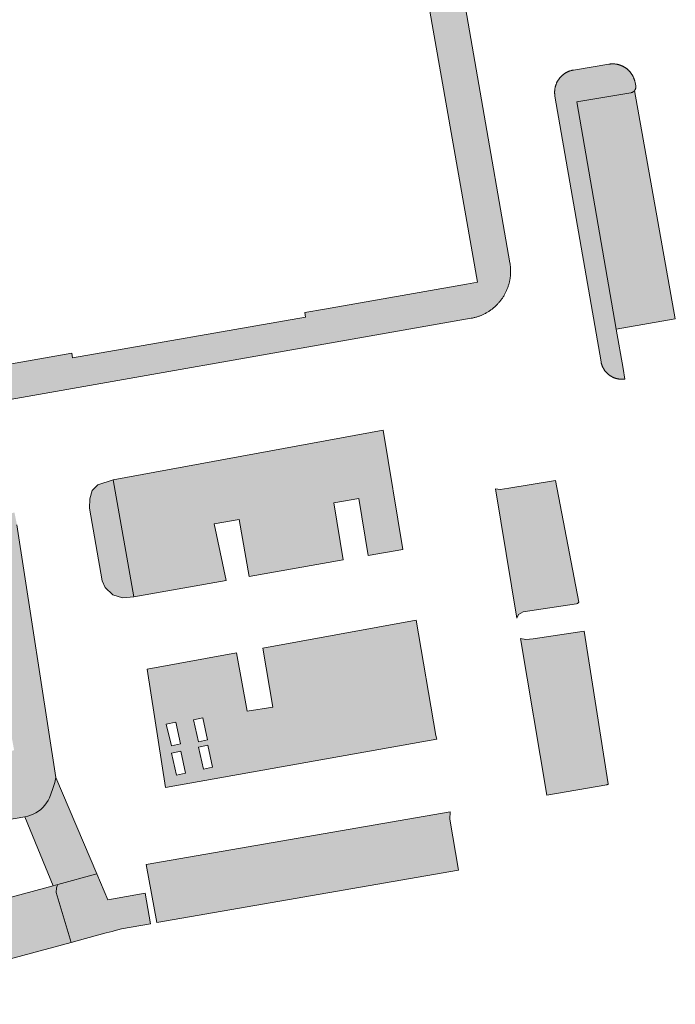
# Model space of a CAD drawing. Extents: x 97094 to 109644, y 463509 to 471969.
# Tile 121 of 256: x 103431 to 103486, y 468366 to 468448. Entities that reach past the tile are written whole.
import ezdxf

# ---------------------------------------------------------------- set-up
doc = ezdxf.new("R2010")
doc.units = 0
doc.layers.add('109 Onkruidbestrijding elementen', color=6, linetype='Continuous', lineweight=20, true_color=0xff00ff)

msp = doc.modelspace()

# ---------------------------------------------------------------- hatches: boundary and pattern name
at = {"layer": '109 Onkruidbestrijding elementen', "true_color": 0xff00ff}
for points in [[(103427.86, 468418.704), (103427.078, 468418.565), (103427.516, 468416.219), (103428.406, 468415.552), (103429.385, 468415.706), (103429.343, 468416.021), (103440.227, 468417.936), (103452.201, 468420.048), (103468.702, 468422.95), (103468.767, 468422.962), (103468.833, 468422.975), (103468.898, 468422.99), (103468.962, 468423.005), (103469.027, 468423.021), (103469.091, 468423.039), (103469.155, 468423.057), (103469.218, 468423.077), (103469.282, 468423.098), (103469.345, 468423.119), (103469.407, 468423.142), (103469.469, 468423.166), (103469.531, 468423.191), (103469.592, 468423.217), (103469.653, 468423.244), (103469.713, 468423.272), (103469.773, 468423.301), (103469.833, 468423.33), (103469.892, 468423.361), (103469.95, 468423.393), (103470.008, 468423.426), (103470.065, 468423.46), (103470.122, 468423.495), (103470.178, 468423.53), (103470.234, 468423.567), (103470.288, 468423.605), (103470.343, 468423.643), (103470.396, 468423.682), (103470.449, 468423.723), (103470.502, 468423.764), (103470.553, 468423.806), (103470.604, 468423.849), (103470.654, 468423.892), (103470.704, 468423.937), (103470.752, 468423.982), (103470.8, 468424.028), (103470.847, 468424.075), (103470.894, 468424.123), (103470.939, 468424.172), (103470.984, 468424.221), (103471.028, 468424.271), (103471.071, 468424.321), (103471.113, 468424.373), (103471.155, 468424.425), (103471.195, 468424.478), (103471.235, 468424.531), (103471.273, 468424.585), (103471.311, 468424.64), (103471.348, 468424.695), (103471.384, 468424.751), (103471.419, 468424.808), (103471.453, 468424.865), (103471.486, 468424.923), (103471.518, 468424.981), (103471.549, 468425.04), (103471.579, 468425.099), (103471.609, 468425.159), (103471.637, 468425.219), (103471.664, 468425.28), (103471.69, 468425.341), (103471.715, 468425.403), (103471.739, 468425.465), (103471.762, 468425.527), (103471.784, 468425.59), (103471.805, 468425.653), (103471.825, 468425.717), (103471.844, 468425.78), (103471.862, 468425.845), (103471.878, 468425.909), (103471.894, 468425.974), (103471.908, 468426.039), (103471.922, 468426.104), (103471.934, 468426.169), (103471.946, 468426.235), (103471.956, 468426.3), (103471.965, 468426.366), (103471.973, 468426.432), (103471.98, 468426.499), (103471.985, 468426.565), (103471.99, 468426.631), (103471.994, 468426.698), (103471.996, 468426.764), (103471.997, 468426.831), (103471.998, 468426.897), (103471.997, 468426.964), (103471.995, 468427.03), (103471.992, 468427.097), (103471.987, 468427.163), (103471.982, 468427.229), (103471.976, 468427.295), (103471.968, 468427.362), (103471.96, 468427.428), (103471.95, 468427.493), (103471.939, 468427.559), (103462.058, 468484.446), (103462.038, 468484.557), (103462.015, 468484.668), (103461.991, 468484.779), (103461.965, 468484.889), (103461.937, 468484.999), (103461.907, 468485.108), (103461.875, 468485.217), (103461.841, 468485.325), (103461.806, 468485.432), (103461.768, 468485.539), (103461.729, 468485.645), (103461.687, 468485.751), (103461.644, 468485.855), (103461.6, 468485.959), (103461.553, 468486.062), (103461.504, 468486.165), (103461.454, 468486.266), (103461.402, 468486.367), (103461.348, 468486.466), (103461.293, 468486.565), (103461.236, 468486.663), (103461.177, 468486.759), (103461.116, 468486.855), (103461.054, 468486.95), (103460.99, 468487.043), (103459.269, 468482.711), (103461.878, 468467.837), (103462.102, 468466.558), (103469.225, 468425.951), (103468.313, 468425.791), (103456.494, 468423.718), (103454.854, 468423.43), (103454.921, 468423.049), (103435.517, 468419.645), (103435.449, 468420.035), (103427.86, 468418.704)], [(103482.362, 468442.6), (103482.356, 468442.631), (103482.349, 468442.662), (103482.342, 468442.693), (103482.334, 468442.723), (103482.326, 468442.754), (103482.317, 468442.784), (103482.308, 468442.814), (103482.298, 468442.844), (103482.288, 468442.874), (103482.277, 468442.904), (103482.266, 468442.934), (103482.254, 468442.963), (103482.242, 468442.992), (103482.229, 468443.021), (103482.216, 468443.05), (103482.202, 468443.078), (103482.188, 468443.106), (103482.173, 468443.134), (103482.158, 468443.162), (103482.143, 468443.19), (103482.127, 468443.217), (103482.11, 468443.244), (103482.093, 468443.271), (103482.076, 468443.297), (103482.058, 468443.323), (103482.04, 468443.349), (103482.021, 468443.375), (103482.002, 468443.4), (103481.983, 468443.425), (103481.963, 468443.449), (103481.943, 468443.474), (103481.922, 468443.497), (103481.901, 468443.521), (103481.88, 468443.544), (103481.858, 468443.567), (103481.835, 468443.59), (103481.813, 468443.612), (103481.79, 468443.633), (103481.767, 468443.655), (103481.743, 468443.676), (103481.719, 468443.696), (103481.695, 468443.716), (103481.67, 468443.736), (103481.645, 468443.755), (103481.62, 468443.774), (103481.594, 468443.793), (103481.568, 468443.811), (103481.542, 468443.829), (103481.515, 468443.846), (103481.489, 468443.863), (103481.461, 468443.879), (103481.434, 468443.895), (103481.407, 468443.91), (103481.379, 468443.925), (103481.351, 468443.939), (103481.322, 468443.953), (103481.294, 468443.967), (103481.265, 468443.98), (103481.236, 468443.993), (103481.207, 468444.005), (103481.177, 468444.016), (103481.148, 468444.027), (103481.118, 468444.038), (103481.088, 468444.048), (103481.058, 468444.058), (103481.028, 468444.067), (103480.997, 468444.076), (103480.967, 468444.084), (103480.936, 468444.091), (103480.905, 468444.098), (103480.874, 468444.105), (103480.843, 468444.111), (103480.812, 468444.117), (103480.781, 468444.122), (103480.75, 468444.126), (103480.718, 468444.13), (103480.687, 468444.134), (103480.655, 468444.137), (103480.624, 468444.139), (103480.592, 468444.141), (103480.561, 468444.142), (103480.529, 468444.143), (103480.498, 468444.143), (103480.466, 468444.143), (103480.434, 468444.143), (103480.403, 468444.141), (103480.371, 468444.14), (103480.34, 468444.137), (103480.308, 468444.134), (103480.277, 468444.131), (103480.246, 468444.127), (103480.214, 468444.123), (103480.183, 468444.118), (103477.239, 468443.632), (103477.208, 468443.627), (103477.177, 468443.621), (103477.147, 468443.614), (103477.116, 468443.607), (103477.086, 468443.6), (103477.055, 468443.592), (103477.025, 468443.584), (103476.995, 468443.575), (103476.965, 468443.565), (103476.936, 468443.555), (103476.906, 468443.545), (103476.877, 468443.534), (103476.848, 468443.523), (103476.819, 468443.511), (103476.79, 468443.499), (103476.761, 468443.486), (103476.733, 468443.472), (103476.705, 468443.459), (103476.677, 468443.444), (103476.649, 468443.43), (103476.622, 468443.415), (103476.595, 468443.399), (103476.568, 468443.383), (103476.541, 468443.367), (103476.515, 468443.35), (103476.489, 468443.332), (103476.463, 468443.314), (103476.437, 468443.296), (103476.412, 468443.278), (103476.387, 468443.258), (103476.363, 468443.239), (103476.339, 468443.219), (103476.315, 468443.199), (103476.291, 468443.178), (103476.268, 468443.157), (103476.245, 468443.136), (103476.223, 468443.114), (103476.2, 468443.092), (103476.179, 468443.069), (103476.157, 468443.046), (103476.136, 468443.023), (103476.116, 468442.999), (103476.096, 468442.975), (103476.076, 468442.951), (103476.056, 468442.927), (103476.037, 468442.902), (103476.019, 468442.876), (103476.001, 468442.851), (103475.983, 468442.825), (103475.966, 468442.799), (103475.949, 468442.772), (103475.933, 468442.746), (103475.917, 468442.719), (103475.901, 468442.692), (103475.886, 468442.664), (103475.871, 468442.636), (103475.857, 468442.609), (103475.844, 468442.58), (103475.83, 468442.552), (103475.818, 468442.523), (103475.805, 468442.494), (103475.794, 468442.465), (103475.782, 468442.436), (103475.772, 468442.407), (103475.761, 468442.377), (103475.751, 468442.347), (103475.742, 468442.318), (103475.733, 468442.288), (103475.725, 468442.257), (103475.717, 468442.227), (103475.71, 468442.197), (103475.703, 468442.166), (103475.697, 468442.135), (103475.691, 468442.104), (103475.686, 468442.074), (103475.681, 468442.043), (103475.677, 468442.012), (103475.673, 468441.981), (103475.67, 468441.949), (103475.667, 468441.918), (103475.665, 468441.887), (103475.663, 468441.856), (103475.662, 468441.824), (103475.661, 468441.793), (103475.661, 468441.762), (103475.662, 468441.73), (103475.663, 468441.699), (103475.664, 468441.668), (103475.666, 468441.636), (103475.669, 468441.605), (103475.672, 468441.574), (103475.675, 468441.543), (103475.679, 468441.512), (103475.684, 468441.481), (103475.689, 468441.45), (103479.526, 468419.333), (103479.531, 468419.304), (103479.537, 468419.276), (103479.543, 468419.247), (103479.55, 468419.219), (103479.557, 468419.19), (103479.565, 468419.162), (103479.573, 468419.134), (103479.581, 468419.106), (103479.59, 468419.078), (103479.6, 468419.051), (103479.61, 468419.023), (103479.62, 468418.996), (103479.631, 468418.969), (103479.642, 468418.942), (103479.654, 468418.915), (103479.666, 468418.889), (103479.678, 468418.862), (103479.691, 468418.836), (103479.705, 468418.81), (103479.719, 468418.785), (103479.733, 468418.759), (103479.748, 468418.734), (103479.763, 468418.709), (103479.779, 468418.684), (103479.795, 468418.66), (103479.811, 468418.636), (103479.828, 468418.612), (103479.845, 468418.588), (103479.862, 468418.565), (103479.88, 468418.542), (103479.899, 468418.519), (103479.917, 468418.497), (103479.936, 468418.475), (103479.956, 468418.453), (103479.976, 468418.431), (103479.996, 468418.41), (103480.016, 468418.39), (103480.037, 468418.369), (103480.058, 468418.349), (103480.08, 468418.329), (103480.102, 468418.31), (103480.124, 468418.291), (103480.146, 468418.272), (103480.169, 468418.254), (103480.192, 468418.236), (103480.215, 468418.218), (103480.239, 468418.201), (103480.263, 468418.185), (103480.287, 468418.168), (103480.312, 468418.152), (103480.336, 468418.137), (103480.361, 468418.122), (103480.387, 468418.107), (103480.412, 468418.093), (103480.438, 468418.079), (103480.464, 468418.066), (103480.49, 468418.053), (103480.516, 468418.04), (103480.543, 468418.028), (103480.57, 468418.016), (103480.596, 468418.005), (103480.624, 468417.994), (103480.651, 468417.984), (103480.678, 468417.974), (103480.706, 468417.965), (103480.734, 468417.956), (103480.762, 468417.947), (103480.79, 468417.939), (103480.818, 468417.932), (103480.846, 468417.925), (103480.875, 468417.918), (103480.903, 468417.912), (103480.932, 468417.906), (103480.961, 468417.901), (103480.989, 468417.896), (103481.018, 468417.892), (103481.047, 468417.888), (103481.076, 468417.885), (103481.105, 468417.882), (103481.134, 468417.88), (103481.164, 468417.878), (103481.193, 468417.877), (103481.222, 468417.876), (103481.251, 468417.876), (103481.28, 468417.876), (103481.31, 468417.876), (103481.339, 468417.877), (103481.368, 468417.879), (103481.397, 468417.881), (103481.426, 468417.884), (103481.455, 468417.887), (103481.484, 468417.89), (103481.513, 468417.894), (103481.358, 468418.775), (103480.785, 468422.038), (103477.507, 468440.97), (103482.012, 468441.738), (103482.02, 468441.74), (103482.029, 468441.741), (103482.037, 468441.743), (103482.045, 468441.745), (103482.054, 468441.747), (103482.062, 468441.749), (103482.07, 468441.752), (103482.078, 468441.754), (103482.086, 468441.757), (103482.094, 468441.759), (103482.102, 468441.762), (103482.11, 468441.765), (103482.118, 468441.769), (103482.126, 468441.772), (103482.134, 468441.775), (103482.142, 468441.779), (103482.149, 468441.783), (103482.157, 468441.787), (103482.164, 468441.79), (103482.172, 468441.795), (103482.179, 468441.799), (103482.187, 468441.803), (103482.194, 468441.808), (103482.201, 468441.812), (103482.208, 468441.817), (103482.215, 468441.822), (103482.222, 468441.827), (103482.229, 468441.832), (103482.236, 468441.837), (103482.242, 468441.842), (103482.249, 468441.848), (103482.255, 468441.853), (103482.262, 468441.859), (103482.268, 468441.865), (103482.274, 468441.871), (103482.28, 468441.876), (103482.286, 468441.883), (103482.292, 468441.889), (103482.298, 468441.895), (103482.304, 468441.901), (103482.309, 468441.908), (103482.315, 468441.914), (103482.32, 468441.921), (103482.325, 468441.928), (103482.33, 468441.934), (103482.335, 468441.941), (103482.34, 468441.948), (103482.344, 468441.955), (103482.349, 468441.962), (103482.353, 468441.969), (103482.357, 468441.976), (103482.362, 468441.983), (103482.366, 468441.99), (103482.37, 468441.998), (103482.373, 468442.005), (103482.377, 468442.013), (103482.38, 468442.02), (103482.384, 468442.028), (103482.387, 468442.035), (103482.39, 468442.043), (103482.393, 468442.051), (103482.396, 468442.059), (103482.399, 468442.067), (103482.402, 468442.074), (103482.404, 468442.082), (103482.406, 468442.09), (103482.409, 468442.098), (103482.411, 468442.106), (103482.413, 468442.115), (103482.414, 468442.123), (103482.416, 468442.131), (103482.418, 468442.139), (103482.419, 468442.147), (103482.42, 468442.155), (103482.421, 468442.164), (103482.422, 468442.172), (103482.423, 468442.18), (103482.424, 468442.189), (103482.424, 468442.197), (103482.425, 468442.205), (103482.425, 468442.213), (103482.425, 468442.222), (103482.425, 468442.23), (103482.425, 468442.238), (103482.425, 468442.247), (103482.424, 468442.255), (103482.424, 468442.263), (103482.423, 468442.272), (103482.422, 468442.28), (103482.421, 468442.288), (103482.42, 468442.296), (103482.419, 468442.305), (103482.418, 468442.313), (103482.416, 468442.321), (103482.362, 468442.6)], [(103480.785, 468422.038), (103485.712, 468422.898), (103482.32, 468441.921), (103482.315, 468441.914), (103482.309, 468441.908), (103482.304, 468441.901), (103482.298, 468441.895), (103482.292, 468441.889), (103482.286, 468441.883), (103482.28, 468441.876), (103482.274, 468441.871), (103482.268, 468441.865), (103482.262, 468441.859), (103482.255, 468441.853), (103482.249, 468441.848), (103482.242, 468441.842), (103482.236, 468441.837), (103482.229, 468441.832), (103482.222, 468441.827), (103482.215, 468441.822), (103482.208, 468441.817), (103482.201, 468441.812), (103482.194, 468441.808), (103482.187, 468441.803), (103482.179, 468441.799), (103482.172, 468441.795), (103482.164, 468441.79), (103482.157, 468441.787), (103482.149, 468441.783), (103482.142, 468441.779), (103482.134, 468441.775), (103482.126, 468441.772), (103482.118, 468441.769), (103482.11, 468441.765), (103482.102, 468441.762), (103482.094, 468441.759), (103482.086, 468441.757), (103482.078, 468441.754), (103482.07, 468441.752), (103482.062, 468441.749), (103482.054, 468441.747), (103482.045, 468441.745), (103482.037, 468441.743), (103482.029, 468441.741), (103482.02, 468441.74), (103482.012, 468441.738), (103477.507, 468440.97), (103480.785, 468422.038)], [(103458.059, 468402.832), (103457.272, 468407.588), (103459.342, 468407.951), (103460.137, 468403.199), (103463.016, 468403.707), (103461.394, 468413.622), (103438.899, 468409.51), (103440.628, 468399.757), (103448.301, 468401.111), (103447.307, 468405.836), (103449.377, 468406.193), (103450.232, 468401.451), (103458.059, 468402.832)], [(103440.628, 468399.757), (103438.899, 468409.51), (103437.61, 468409.092), (103437.156, 468408.62), (103436.939, 468407.907), (103436.936, 468407.141), (103437.981, 468401.089), (103438.233, 468400.516), (103438.876, 468399.928), (103439.666, 468399.677), (103440.628, 468399.757)], [(103472.515, 468397.98), (103472.65, 468398.276), (103473.041, 468398.499), (103477.496, 468399.173), (103477.577, 468399.2), (103477.634, 468399.242), (103477.689, 468399.297), (103475.734, 468409.447), (103471.839, 468408.804), (103471.137, 468408.695), (103470.734, 468408.748), (103472.515, 468397.98)], [(103429.489, 468393.278), (103429.652, 468392.39), (103430.599, 468387.215), (103430.637, 468387.009), (103430.644, 468386.971), (103429.919, 468386.841), (103428.932, 468386.664), (103429.921, 468381.154), (103431.53, 468381.433), (103431.546, 468381.437), (103431.784, 468381.49), (103432.016, 468381.564), (103432.241, 468381.658), (103432.457, 468381.771), (103432.663, 468381.902), (103432.856, 468382.051), (103433.035, 468382.216), (103433.2, 468382.396), (103433.348, 468382.59), (103433.48, 468382.798), (103433.592, 468383.016), (103433.85, 468383.69), (103434.042, 468384.291), (103434.126, 468384.711), (103430.881, 468405.752), (103430.671, 468406.773), (103427.162, 468405.994), (103429.489, 468393.278)], [(103478.122, 468396.897), (103473.86, 468396.241), (103473.251, 468396.192), (103472.812, 468396.291), (103475.015, 468383.244), (103480.02, 468384.104), (103480.046, 468384.109), (103480.071, 468384.117), (103480.092, 468384.13), (103480.11, 468384.146), (103480.133, 468384.172), (103478.122, 468396.897)], [(103434.293, 468375.799), (103437.525, 468376.669), (103434.126, 468384.711), (103434.042, 468384.291), (103433.85, 468383.69), (103433.592, 468383.016), (103433.48, 468382.798), (103433.348, 468382.59), (103433.2, 468382.396), (103433.035, 468382.216), (103432.856, 468382.051), (103432.663, 468381.902), (103432.457, 468381.771), (103432.241, 468381.658), (103432.016, 468381.564), (103431.784, 468381.49), (103431.546, 468381.437), (103433.892, 468375.691), (103434.293, 468375.799)], [(103441.647, 468377.461), (103442.539, 468372.613), (103467.649, 468376.975), (103466.926, 468381.231), (103466.952, 468381.847), (103441.647, 468377.461)], [(103438.804, 468371.89), (103438.973, 468371.935), (103439.581, 468372.099), (103442.002, 468372.519), (103441.555, 468375.056), (103438.447, 468374.51), (103437.525, 468376.669), (103434.293, 468375.799), (103434.23, 468375.672), (103434.185, 468375.504), (103434.153, 468375.13), (103435.384, 468370.97), (103436.099, 468371.162), (103438.196, 468371.726), (103438.308, 468371.756), (103438.804, 468371.89)], [(103351.838, 468355.208), (103351.847, 468355.206), (103351.857, 468355.205), (103351.866, 468355.203), (103351.875, 468355.2), (103351.884, 468355.198), (103351.893, 468355.196), (103351.902, 468355.193), (103351.912, 468355.191), (103351.921, 468355.188), (103351.929, 468355.185), (103351.938, 468355.181), (103351.947, 468355.178), (103351.956, 468355.175), (103351.965, 468355.171), (103351.973, 468355.167), (103351.982, 468355.163), (103351.991, 468355.159), (103351.999, 468355.155), (103352.008, 468355.151), (103352.016, 468355.146), (103352.024, 468355.142), (103352.032, 468355.137), (103352.04, 468355.132), (103352.048, 468355.127), (103352.056, 468355.122), (103352.064, 468355.117), (103352.072, 468355.112), (103352.08, 468355.106), (103352.087, 468355.1), (103352.095, 468355.095), (103352.102, 468355.089), (103352.109, 468355.083), (103352.117, 468355.077), (103352.124, 468355.07), (103352.131, 468355.064), (103352.137, 468355.057), (103352.144, 468355.051), (103352.151, 468355.044), (103352.157, 468355.037), (103352.164, 468355.03), (103352.17, 468355.023), (103352.176, 468355.016), (103352.182, 468355.009), (103352.188, 468355.002), (103352.194, 468354.994), (103352.2, 468354.987), (103352.206, 468354.979), (103352.211, 468354.971), (103352.216, 468354.963), (103352.221, 468354.956), (103352.227, 468354.948), (103352.231, 468354.939), (103352.236, 468354.931), (103352.241, 468354.923), (103352.245, 468354.915), (103352.25, 468354.906), (103352.254, 468354.898), (103352.258, 468354.889), (103352.262, 468354.881), (103352.266, 468354.872), (103352.27, 468354.863), (103352.273, 468354.855), (103352.276, 468354.846), (103352.28, 468354.837), (103352.283, 468354.828), (103352.286, 468354.819), (103352.288, 468354.81), (103352.291, 468354.801), (103352.294, 468354.792), (103352.296, 468354.783), (103352.298, 468354.773), (103352.3, 468354.764), (103352.302, 468354.755), (103353.061, 468350.771), (103353.067, 468350.745), (103353.075, 468350.719), (103353.085, 468350.695), (103353.097, 468350.671), (103353.111, 468350.648), (103353.127, 468350.627), (103353.145, 468350.607), (103353.164, 468350.588), (103353.185, 468350.571), (103353.207, 468350.556), (103353.23, 468350.543), (103353.254, 468350.532), (103353.279, 468350.523), (103353.305, 468350.516), (103353.331, 468350.511), (103353.358, 468350.508), (103375.504, 468354.805), (103404.621, 468362.693), (103435.384, 468370.97), (103434.153, 468375.13), (103434.185, 468375.504), (103434.23, 468375.672), (103434.293, 468375.799), (103433.892, 468375.691), (103401.639, 468367.003), (103374.966, 468359.778), (103351.838, 468355.208)]]:
    msp.add_hatch(color=6, dxfattribs=at).paths.add_polyline_path(points)
h = msp.add_hatch(color=6, dxfattribs=at)
h.paths.add_polyline_path([(103441.731, 468393.736), (103443.24, 468383.883), (103465.855, 468387.885), (103465.759, 468388.203), (103464.123, 468397.794), (103451.37, 468395.483), (103452.187, 468390.568), (103450.061, 468390.218), (103449.179, 468395.085), (103441.731, 468393.736)])
h.paths.add_polyline_path([(103445.997, 468387.217), (103446.778, 468387.383), (103447.172, 468385.559), (103446.417, 468385.399), (103445.997, 468387.217)])
h.paths.add_polyline_path([(103443.319, 468389.154), (103444.1, 468389.32), (103444.493, 468387.496), (103443.738, 468387.336), (103443.319, 468389.154)])
h.paths.add_polyline_path([(103445.585, 468389.504), (103446.365, 468389.67), (103446.759, 468387.846), (103446.004, 468387.686), (103445.585, 468389.504)])
h.paths.add_polyline_path([(103444.168, 468384.906), (103443.748, 468386.724), (103444.529, 468386.891), (103444.923, 468385.067), (103444.168, 468384.906)])

# ---------------------------------------------------------------- linework, layer by layer
at = {"layer": '109 Onkruidbestrijding elementen', "color": 3, "true_color": 0x00ff00}
for points in [[(103429.343, 468416.021), (103440.227, 468417.936), (103452.201, 468420.048), (103468.702, 468422.95), (103468.767, 468422.962), (103468.833, 468422.975), (103468.898, 468422.99), (103468.962, 468423.005), (103469.027, 468423.021), (103469.091, 468423.039), (103469.155, 468423.057), (103469.218, 468423.077), (103469.282, 468423.098), (103469.345, 468423.119), (103469.407, 468423.142), (103469.469, 468423.166), (103469.531, 468423.191), (103469.592, 468423.217), (103469.653, 468423.244), (103469.713, 468423.272), (103469.773, 468423.301), (103469.833, 468423.33), (103469.892, 468423.361), (103469.95, 468423.393), (103470.008, 468423.426), (103470.065, 468423.46), (103470.122, 468423.495), (103470.178, 468423.53), (103470.234, 468423.567), (103470.288, 468423.605), (103470.343, 468423.643), (103470.396, 468423.682), (103470.449, 468423.723), (103470.502, 468423.764), (103470.553, 468423.806), (103470.604, 468423.849), (103470.654, 468423.892), (103470.704, 468423.937), (103470.752, 468423.982), (103470.8, 468424.028), (103470.847, 468424.075), (103470.894, 468424.123), (103470.939, 468424.172), (103470.984, 468424.221), (103471.028, 468424.271), (103471.071, 468424.321), (103471.113, 468424.373), (103471.155, 468424.425), (103471.195, 468424.478), (103471.235, 468424.531), (103471.273, 468424.585), (103471.311, 468424.64), (103471.348, 468424.695), (103471.384, 468424.751), (103471.419, 468424.808), (103471.453, 468424.865), (103471.486, 468424.923), (103471.518, 468424.981), (103471.549, 468425.04), (103471.579, 468425.099), (103471.609, 468425.159), (103471.637, 468425.219), (103471.664, 468425.28), (103471.69, 468425.341), (103471.715, 468425.403), (103471.739, 468425.465), (103471.762, 468425.527), (103471.784, 468425.59), (103471.805, 468425.653), (103471.825, 468425.717), (103471.844, 468425.78), (103471.862, 468425.845), (103471.878, 468425.909), (103471.894, 468425.974), (103471.908, 468426.039), (103471.922, 468426.104), (103471.934, 468426.169), (103471.946, 468426.235), (103471.956, 468426.3), (103471.965, 468426.366), (103471.973, 468426.432), (103471.98, 468426.499), (103471.985, 468426.565), (103471.99, 468426.631), (103471.994, 468426.698), (103471.996, 468426.764), (103471.997, 468426.831), (103471.998, 468426.897), (103471.997, 468426.964), (103471.995, 468427.03), (103471.992, 468427.097), (103471.987, 468427.163), (103471.982, 468427.229), (103471.976, 468427.295), (103471.968, 468427.362), (103471.96, 468427.428), (103471.95, 468427.493), (103471.939, 468427.559), (103462.058, 468484.446)], [(103462.102, 468466.558), (103469.225, 468425.951), (103468.313, 468425.791), (103456.494, 468423.718), (103454.854, 468423.43), (103454.921, 468423.049), (103435.517, 468419.645), (103435.449, 468420.035), (103427.86, 468418.704)], [(103429.921, 468381.154), (103431.53, 468381.433), (103431.546, 468381.437), (103431.784, 468381.49), (103432.016, 468381.564), (103432.241, 468381.658), (103432.457, 468381.771), (103432.663, 468381.902), (103432.856, 468382.051), (103433.035, 468382.216), (103433.2, 468382.396), (103433.348, 468382.59), (103433.48, 468382.798), (103433.592, 468383.016), (103433.85, 468383.69), (103434.042, 468384.291), (103434.126, 468384.711), (103430.881, 468405.752)], [(103353.358, 468350.508), (103375.504, 468354.805), (103404.621, 468362.693), (103435.384, 468370.97), (103434.153, 468375.13), (103434.185, 468375.504), (103434.23, 468375.672), (103434.293, 468375.799), (103433.892, 468375.691), (103401.639, 468367.003), (103374.966, 468359.778), (103351.838, 468355.208)]]:
    msp.add_lwpolyline(points, dxfattribs=at)
for points in [[(103482.362, 468442.6), (103482.356, 468442.631), (103482.349, 468442.662), (103482.342, 468442.693), (103482.334, 468442.723), (103482.326, 468442.754), (103482.317, 468442.784), (103482.308, 468442.814), (103482.298, 468442.844), (103482.288, 468442.874), (103482.277, 468442.904), (103482.266, 468442.934), (103482.254, 468442.963), (103482.242, 468442.992), (103482.229, 468443.021), (103482.216, 468443.05), (103482.202, 468443.078), (103482.188, 468443.106), (103482.173, 468443.134), (103482.158, 468443.162), (103482.143, 468443.19), (103482.127, 468443.217), (103482.11, 468443.244), (103482.093, 468443.271), (103482.076, 468443.297), (103482.058, 468443.323), (103482.04, 468443.349), (103482.021, 468443.375), (103482.002, 468443.4), (103481.983, 468443.425), (103481.963, 468443.449), (103481.943, 468443.474), (103481.922, 468443.497), (103481.901, 468443.521), (103481.88, 468443.544), (103481.858, 468443.567), (103481.835, 468443.59), (103481.813, 468443.612), (103481.79, 468443.633), (103481.767, 468443.655), (103481.743, 468443.676), (103481.719, 468443.696), (103481.695, 468443.716), (103481.67, 468443.736), (103481.645, 468443.755), (103481.62, 468443.774), (103481.594, 468443.793), (103481.568, 468443.811), (103481.542, 468443.829), (103481.515, 468443.846), (103481.489, 468443.863), (103481.461, 468443.879), (103481.434, 468443.895), (103481.407, 468443.91), (103481.379, 468443.925), (103481.351, 468443.939), (103481.322, 468443.953), (103481.294, 468443.967), (103481.265, 468443.98), (103481.236, 468443.993), (103481.207, 468444.005), (103481.177, 468444.016), (103481.148, 468444.027), (103481.118, 468444.038), (103481.088, 468444.048), (103481.058, 468444.058), (103481.028, 468444.067), (103480.997, 468444.076), (103480.967, 468444.084), (103480.936, 468444.091), (103480.905, 468444.098), (103480.874, 468444.105), (103480.843, 468444.111), (103480.812, 468444.117), (103480.781, 468444.122), (103480.75, 468444.126), (103480.718, 468444.13), (103480.687, 468444.134), (103480.655, 468444.137), (103480.624, 468444.139), (103480.592, 468444.141), (103480.561, 468444.142), (103480.529, 468444.143), (103480.498, 468444.143), (103480.466, 468444.143), (103480.434, 468444.143), (103480.403, 468444.141), (103480.371, 468444.14), (103480.34, 468444.137), (103480.308, 468444.134), (103480.277, 468444.131), (103480.246, 468444.127), (103480.214, 468444.123), (103480.183, 468444.118), (103477.239, 468443.632), (103477.208, 468443.627), (103477.177, 468443.621), (103477.147, 468443.614), (103477.116, 468443.607), (103477.086, 468443.6), (103477.055, 468443.592), (103477.025, 468443.584), (103476.995, 468443.575), (103476.965, 468443.565), (103476.936, 468443.555), (103476.906, 468443.545), (103476.877, 468443.534), (103476.848, 468443.523), (103476.819, 468443.511), (103476.79, 468443.499), (103476.761, 468443.486), (103476.733, 468443.472), (103476.705, 468443.459), (103476.677, 468443.444), (103476.649, 468443.43), (103476.622, 468443.415), (103476.595, 468443.399), (103476.568, 468443.383), (103476.541, 468443.367), (103476.515, 468443.35), (103476.489, 468443.332), (103476.463, 468443.314), (103476.437, 468443.296), (103476.412, 468443.278), (103476.387, 468443.258), (103476.363, 468443.239), (103476.339, 468443.219), (103476.315, 468443.199), (103476.291, 468443.178), (103476.268, 468443.157), (103476.245, 468443.136), (103476.223, 468443.114), (103476.2, 468443.092), (103476.179, 468443.069), (103476.157, 468443.046), (103476.136, 468443.023), (103476.116, 468442.999), (103476.096, 468442.975), (103476.076, 468442.951), (103476.056, 468442.927), (103476.037, 468442.902), (103476.019, 468442.876), (103476.001, 468442.851), (103475.983, 468442.825), (103475.966, 468442.799), (103475.949, 468442.772), (103475.933, 468442.746), (103475.917, 468442.719), (103475.901, 468442.692), (103475.886, 468442.664), (103475.871, 468442.636), (103475.857, 468442.609), (103475.844, 468442.58), (103475.83, 468442.552), (103475.818, 468442.523), (103475.805, 468442.494), (103475.794, 468442.465), (103475.782, 468442.436), (103475.772, 468442.407), (103475.761, 468442.377), (103475.751, 468442.347), (103475.742, 468442.318), (103475.733, 468442.288), (103475.725, 468442.257), (103475.717, 468442.227), (103475.71, 468442.197), (103475.703, 468442.166), (103475.697, 468442.135), (103475.691, 468442.104), (103475.686, 468442.074), (103475.681, 468442.043), (103475.677, 468442.012), (103475.673, 468441.981), (103475.67, 468441.949), (103475.667, 468441.918), (103475.665, 468441.887), (103475.663, 468441.856), (103475.662, 468441.824), (103475.661, 468441.793), (103475.661, 468441.762), (103475.662, 468441.73), (103475.663, 468441.699), (103475.664, 468441.668), (103475.666, 468441.636), (103475.669, 468441.605), (103475.672, 468441.574), (103475.675, 468441.543), (103475.679, 468441.512), (103475.684, 468441.481), (103475.689, 468441.45), (103479.526, 468419.333), (103479.531, 468419.304), (103479.537, 468419.276), (103479.543, 468419.247), (103479.55, 468419.219), (103479.557, 468419.19), (103479.565, 468419.162), (103479.573, 468419.134), (103479.581, 468419.106), (103479.59, 468419.078), (103479.6, 468419.051), (103479.61, 468419.023), (103479.62, 468418.996), (103479.631, 468418.969), (103479.642, 468418.942), (103479.654, 468418.915), (103479.666, 468418.889), (103479.678, 468418.862), (103479.691, 468418.836), (103479.705, 468418.81), (103479.719, 468418.785), (103479.733, 468418.759), (103479.748, 468418.734), (103479.763, 468418.709), (103479.779, 468418.684), (103479.795, 468418.66), (103479.811, 468418.636), (103479.828, 468418.612), (103479.845, 468418.588), (103479.862, 468418.565), (103479.88, 468418.542), (103479.899, 468418.519), (103479.917, 468418.497), (103479.936, 468418.475), (103479.956, 468418.453), (103479.976, 468418.431), (103479.996, 468418.41), (103480.016, 468418.39), (103480.037, 468418.369), (103480.058, 468418.349), (103480.08, 468418.329), (103480.102, 468418.31), (103480.124, 468418.291), (103480.146, 468418.272), (103480.169, 468418.254), (103480.192, 468418.236), (103480.215, 468418.218), (103480.239, 468418.201), (103480.263, 468418.185), (103480.287, 468418.168), (103480.312, 468418.152), (103480.336, 468418.137), (103480.361, 468418.122), (103480.387, 468418.107), (103480.412, 468418.093), (103480.438, 468418.079), (103480.464, 468418.066), (103480.49, 468418.053), (103480.516, 468418.04), (103480.543, 468418.028), (103480.57, 468418.016), (103480.596, 468418.005), (103480.624, 468417.994), (103480.651, 468417.984), (103480.678, 468417.974), (103480.706, 468417.965), (103480.734, 468417.956), (103480.762, 468417.947), (103480.79, 468417.939), (103480.818, 468417.932), (103480.846, 468417.925), (103480.875, 468417.918), (103480.903, 468417.912), (103480.932, 468417.906), (103480.961, 468417.901), (103480.989, 468417.896), (103481.018, 468417.892), (103481.047, 468417.888), (103481.076, 468417.885), (103481.105, 468417.882), (103481.134, 468417.88), (103481.164, 468417.878), (103481.193, 468417.877), (103481.222, 468417.876), (103481.251, 468417.876), (103481.28, 468417.876), (103481.31, 468417.876), (103481.339, 468417.877), (103481.368, 468417.879), (103481.397, 468417.881), (103481.426, 468417.884), (103481.455, 468417.887), (103481.484, 468417.89), (103481.513, 468417.894), (103481.358, 468418.775), (103480.785, 468422.038), (103477.507, 468440.97), (103482.012, 468441.738), (103482.02, 468441.74), (103482.029, 468441.741), (103482.037, 468441.743), (103482.045, 468441.745), (103482.054, 468441.747), (103482.062, 468441.749), (103482.07, 468441.752), (103482.078, 468441.754), (103482.086, 468441.757), (103482.094, 468441.759), (103482.102, 468441.762), (103482.11, 468441.765), (103482.118, 468441.769), (103482.126, 468441.772), (103482.134, 468441.775), (103482.142, 468441.779), (103482.149, 468441.783), (103482.157, 468441.787), (103482.164, 468441.79), (103482.172, 468441.795), (103482.179, 468441.799), (103482.187, 468441.803), (103482.194, 468441.808), (103482.201, 468441.812), (103482.208, 468441.817), (103482.215, 468441.822), (103482.222, 468441.827), (103482.229, 468441.832), (103482.236, 468441.837), (103482.242, 468441.842), (103482.249, 468441.848), (103482.255, 468441.853), (103482.262, 468441.859), (103482.268, 468441.865), (103482.274, 468441.871), (103482.28, 468441.876), (103482.286, 468441.883), (103482.292, 468441.889), (103482.298, 468441.895), (103482.304, 468441.901), (103482.309, 468441.908), (103482.315, 468441.914), (103482.32, 468441.921), (103482.325, 468441.928), (103482.33, 468441.934), (103482.335, 468441.941), (103482.34, 468441.948), (103482.344, 468441.955), (103482.349, 468441.962), (103482.353, 468441.969), (103482.357, 468441.976), (103482.362, 468441.983), (103482.366, 468441.99), (103482.37, 468441.998), (103482.373, 468442.005), (103482.377, 468442.013), (103482.38, 468442.02), (103482.384, 468442.028), (103482.387, 468442.035), (103482.39, 468442.043), (103482.393, 468442.051), (103482.396, 468442.059), (103482.399, 468442.067), (103482.402, 468442.074), (103482.404, 468442.082), (103482.406, 468442.09), (103482.409, 468442.098), (103482.411, 468442.106), (103482.413, 468442.115), (103482.414, 468442.123), (103482.416, 468442.131), (103482.418, 468442.139), (103482.419, 468442.147), (103482.42, 468442.155), (103482.421, 468442.164), (103482.422, 468442.172), (103482.423, 468442.18), (103482.424, 468442.189), (103482.424, 468442.197), (103482.425, 468442.205), (103482.425, 468442.213), (103482.425, 468442.222), (103482.425, 468442.23), (103482.425, 468442.238), (103482.425, 468442.247), (103482.424, 468442.255), (103482.424, 468442.263), (103482.423, 468442.272), (103482.422, 468442.28), (103482.421, 468442.288), (103482.42, 468442.296), (103482.419, 468442.305), (103482.418, 468442.313), (103482.416, 468442.321), (103482.362, 468442.6)], [(103480.785, 468422.038), (103485.712, 468422.898), (103482.32, 468441.921), (103482.315, 468441.914), (103482.309, 468441.908), (103482.304, 468441.901), (103482.298, 468441.895), (103482.292, 468441.889), (103482.286, 468441.883), (103482.28, 468441.876), (103482.274, 468441.871), (103482.268, 468441.865), (103482.262, 468441.859), (103482.255, 468441.853), (103482.249, 468441.848), (103482.242, 468441.842), (103482.236, 468441.837), (103482.229, 468441.832), (103482.222, 468441.827), (103482.215, 468441.822), (103482.208, 468441.817), (103482.201, 468441.812), (103482.194, 468441.808), (103482.187, 468441.803), (103482.179, 468441.799), (103482.172, 468441.795), (103482.164, 468441.79), (103482.157, 468441.787), (103482.149, 468441.783), (103482.142, 468441.779), (103482.134, 468441.775), (103482.126, 468441.772), (103482.118, 468441.769), (103482.11, 468441.765), (103482.102, 468441.762), (103482.094, 468441.759), (103482.086, 468441.757), (103482.078, 468441.754), (103482.07, 468441.752), (103482.062, 468441.749), (103482.054, 468441.747), (103482.045, 468441.745), (103482.037, 468441.743), (103482.029, 468441.741), (103482.02, 468441.74), (103482.012, 468441.738), (103477.507, 468440.97), (103480.785, 468422.038)], [(103458.059, 468402.832), (103457.272, 468407.588), (103459.342, 468407.951), (103460.137, 468403.199), (103463.016, 468403.707), (103461.394, 468413.622), (103438.899, 468409.51), (103440.628, 468399.757), (103448.301, 468401.111), (103447.307, 468405.836), (103449.377, 468406.193), (103450.232, 468401.451), (103458.059, 468402.832)], [(103440.628, 468399.757), (103438.899, 468409.51), (103437.61, 468409.092), (103437.156, 468408.62), (103436.939, 468407.907), (103436.936, 468407.141), (103437.981, 468401.089), (103438.233, 468400.516), (103438.876, 468399.928), (103439.666, 468399.677), (103440.628, 468399.757)], [(103472.515, 468397.98), (103472.65, 468398.276), (103473.041, 468398.499), (103477.496, 468399.173), (103477.577, 468399.2), (103477.634, 468399.242), (103477.689, 468399.297), (103475.734, 468409.447), (103471.839, 468408.804), (103471.137, 468408.695), (103470.734, 468408.748), (103472.515, 468397.98)], [(103441.731, 468393.736), (103443.24, 468383.883), (103465.855, 468387.885), (103465.759, 468388.203), (103464.123, 468397.794), (103451.37, 468395.483), (103452.187, 468390.568), (103450.061, 468390.218), (103449.179, 468395.085), (103441.731, 468393.736)], [(103478.122, 468396.897), (103473.86, 468396.241), (103473.251, 468396.192), (103472.812, 468396.291), (103475.015, 468383.244), (103480.02, 468384.104), (103480.046, 468384.109), (103480.071, 468384.117), (103480.092, 468384.13), (103480.11, 468384.146), (103480.133, 468384.172), (103478.122, 468396.897)], [(103445.585, 468389.504), (103446.365, 468389.67), (103446.759, 468387.846), (103446.004, 468387.686), (103445.585, 468389.504)], [(103443.319, 468389.154), (103444.1, 468389.32), (103444.493, 468387.496), (103443.738, 468387.336), (103443.319, 468389.154)], [(103444.168, 468384.906), (103443.748, 468386.724), (103444.529, 468386.891), (103444.923, 468385.067), (103444.168, 468384.906)], [(103445.997, 468387.217), (103446.778, 468387.383), (103447.172, 468385.559), (103446.417, 468385.399), (103445.997, 468387.217)], [(103434.293, 468375.799), (103437.525, 468376.669), (103434.126, 468384.711), (103434.042, 468384.291), (103433.85, 468383.69), (103433.592, 468383.016), (103433.48, 468382.798), (103433.348, 468382.59), (103433.2, 468382.396), (103433.035, 468382.216), (103432.856, 468382.051), (103432.663, 468381.902), (103432.457, 468381.771), (103432.241, 468381.658), (103432.016, 468381.564), (103431.784, 468381.49), (103431.546, 468381.437), (103433.892, 468375.691), (103434.293, 468375.799)], [(103441.647, 468377.461), (103442.539, 468372.613), (103467.649, 468376.975), (103466.926, 468381.231), (103466.952, 468381.847), (103441.647, 468377.461)], [(103438.804, 468371.89), (103438.973, 468371.935), (103439.581, 468372.099), (103442.002, 468372.519), (103441.555, 468375.056), (103438.447, 468374.51), (103437.525, 468376.669), (103434.293, 468375.799), (103434.23, 468375.672), (103434.185, 468375.504), (103434.153, 468375.13), (103435.384, 468370.97), (103436.099, 468371.162), (103438.196, 468371.726), (103438.308, 468371.756), (103438.804, 468371.89)]]:
    msp.add_lwpolyline(points, close=True, dxfattribs=at)

doc.saveas('drawing.dxf')
